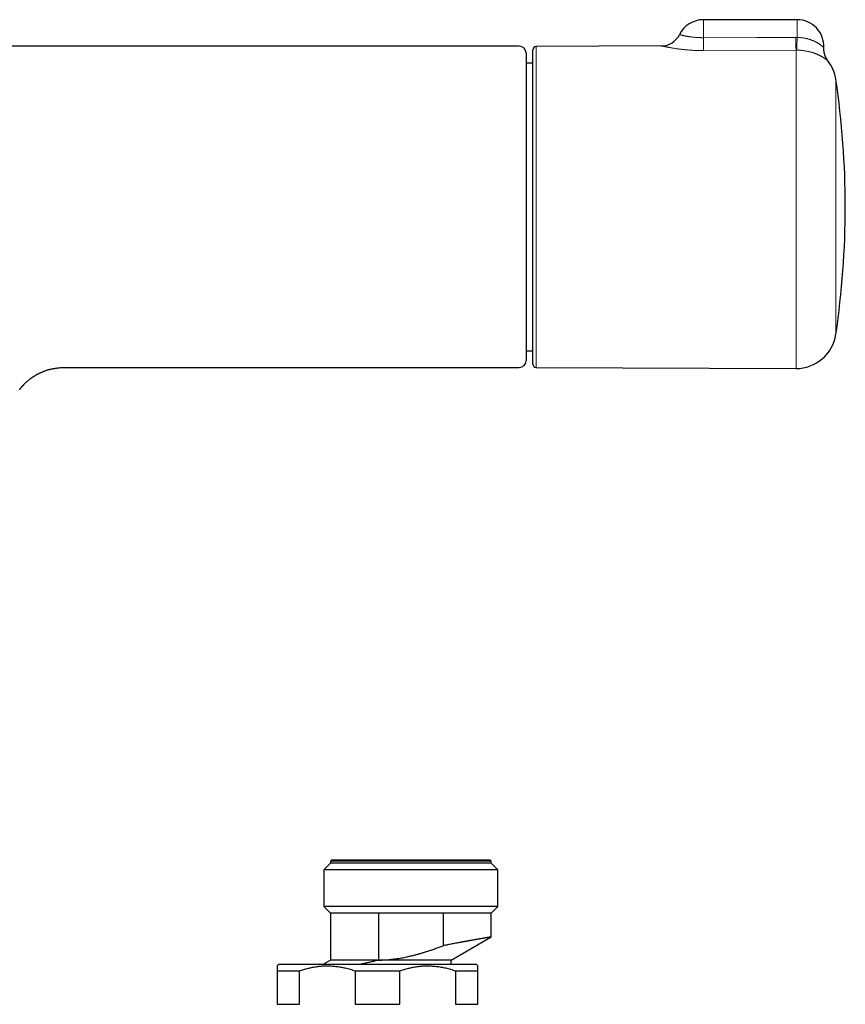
# Model space of a CAD drawing. Header units: millimetres. Extents: x 8 to 818, y 12 to 393.
# Tile 8 of 15: x 436 to 560, y 246 to 393. Entities that reach past the tile are written whole.
import ezdxf

# ---------------------------------------------------------------- set-up
doc = ezdxf.new("R2010")
doc.units = ezdxf.units.MM

msp = doc.modelspace()

# ---------------------------------------------------------------- linework, layer by layer
at = {"color": 7, "linetype": 'Continuous', "lineweight": 30}
for p, q in [((552.58, 392.77), (538.58, 392.77)), ((511.06, 388.79), (318.66, 388.79)), ((511.06, 388.79), (511.06, 388.79)), ((532.31, 388.85), (513.58, 388.77)), ((513.08, 341.27), (513.08, 388.27)), ((513.08, 386.29), (512.06, 386.29)), ((557.2, 386.6), (557.2, 386.6)), ((512.06, 343.26), (513.08, 343.26)), ((443.32, 340.76), (511.06, 340.76)), ((513.58, 340.77), (552.42, 340.6)), ((482.86, 266.62), (481.86, 265.62)), ((483.06, 267.12), (482.86, 266.92)), ((482.86, 266.92), (482.86, 266.62)), ((494.86, 266.92), (482.86, 266.92)), ((494.86, 266.62), (482.86, 266.62)), ((483.06, 267.12), (494.86, 267.12)), ((494.86, 267.12), (506.66, 267.12)), ((506.86, 266.92), (494.86, 266.92)), ((506.86, 266.62), (494.86, 266.62)), ((506.86, 266.92), (506.66, 267.12)), ((506.86, 266.62), (506.86, 266.92)), ((507.86, 265.62), (506.86, 266.62)), ((481.86, 265.62), (481.86, 260.12)), ((494.86, 265.62), (481.86, 265.62)), ((507.86, 265.62), (494.86, 265.62)), ((507.86, 260.12), (507.86, 265.62)), ((481.86, 260.12), (482.86, 259.12)), ((494.86, 260.12), (481.86, 260.12)), ((507.86, 260.12), (494.86, 260.12)), ((506.86, 259.12), (507.86, 260.12)), ((482.86, 259.12), (482.86, 252.12)), ((490.06, 259.12), (482.86, 259.12)), ((499.66, 259.12), (490.06, 259.12)), ((490.06, 252.12), (490.06, 259.12)), ((506.86, 259.12), (499.66, 259.12)), ((499.66, 259.12), (499.66, 254.27)), ((506.86, 255.58), (506.86, 259.12)), ((500.86, 252.12), (506.86, 255.58)), ((482.86, 252.12), (481.8, 251.51)), ((490.06, 252.12), (482.86, 252.12)), ((500.86, 252.12), (490.06, 252.12)), ((490.06, 252.12), (490.06, 252.12)), ((500.86, 251.51), (500.86, 252.12)), ((475.11, 251.51), (474.86, 251.26)), ((474.86, 250.51), (478.2, 250.51)), ((474.86, 250.51), (474.86, 245.51)), ((475.11, 251.51), (504.61, 251.51)), ((478.2, 245.51), (478.2, 250.51)), ((486.52, 250.51), (493.2, 250.51)), ((486.52, 250.51), (486.52, 245.51)), ((493.2, 245.51), (493.2, 250.51)), ((501.52, 250.51), (504.86, 250.51)), ((501.52, 250.51), (501.52, 245.51)), ((504.86, 251.26), (504.61, 251.51)), ((504.86, 245.51), (504.86, 250.51)), ((474.86, 245.51), (478.2, 245.51)), ((486.52, 245.51), (493.2, 245.51)), ((501.52, 245.51), (504.86, 245.51))]:
    msp.add_line(p, q, dxfattribs=at)
at = {"color": 252, "linetype": 'Continuous', "lineweight": 0}
for p, q in [((538.58, 392.77), (538.58, 390.08)), ((552.58, 392.77), (552.58, 390.12)), ((552.4, 390.12), (552.58, 390.12)), ((513.58, 388.77), (513.58, 340.77)), ((552.42, 388.22), (538.6, 388.15)), ((552.42, 340.6), (552.42, 388.22)), ((552.54, 388.22), (552.42, 388.22)), ((558.38, 383.82), (558.38, 345.72))]:
    msp.add_line(p, q, dxfattribs=at)
at = {"color": 252, "linetype": 'Continuous', "lineweight": 0, "flags": 128}
msp.add_lwpolyline([(538.58, 390.08), (546.58, 390.1), (552.4, 390.12)], dxfattribs=at)
at = {"color": 7, "linetype": 'Continuous', "lineweight": 30}
for centre, radius, start, end in [((538.58, 388.77), 4, 90, 153.8602), ((552.58, 388.77), 4, 357.2463, 90), ((532.3, 391.85), 3, 270.266, 333.8619), ((511.06, 387.79), 1, 0.0461, 90.0005), ((513.58, 388.27), 0.5, 90.25, 180), ((552.44, 382.94), 6, 8.4268, 37.6088), ((429.78, 364.77), 130, 351.5732, 8.4268), ((552.44, 346.6), 6, 269.75, 351.5732), ((511.06, 341.76), 1, 270.0016, 0), ((513.58, 341.27), 0.5, 180, 269.75)]:
    msp.add_arc(centre, radius, start, end, dxfattribs=at)
at = {"color": 252, "linetype": 'Continuous', "lineweight": 0}
for centre, radius, start, end in [((1010.09, 392.32), 471.51, 180.2721, 180.5063), ((996.07, 392.23), 443.67, 180.2724, 180.5176), ((425.06, 392.27), 127.54, 358.1784, 359.0318)]:
    msp.add_arc(centre, radius, start, end, dxfattribs=at)
for points, knots in [([(534.99, 390.53), (534.99, 390.53), (534.99, 390.53), (535.01, 390.53), (535.04, 390.52), (535.08, 390.51), (535.13, 390.5), (535.19, 390.48), (535.27, 390.47), (535.35, 390.45), (535.44, 390.43), (535.54, 390.4), (535.63, 390.38), (535.71, 390.37), (535.78, 390.35), (535.86, 390.34), (535.93, 390.32), (536.01, 390.31), (536.09, 390.29), (536.18, 390.28), (536.26, 390.27), (536.35, 390.25), (536.46, 390.23), (536.59, 390.21), (536.75, 390.19), (536.92, 390.17), (537.09, 390.15), (537.27, 390.14), (537.42, 390.12), (537.56, 390.11), (537.67, 390.11), (537.78, 390.1), (537.89, 390.09), (538.01, 390.09), (538.12, 390.09), (538.24, 390.08), (538.35, 390.08), (538.47, 390.08), (538.54, 390.08), (538.58, 390.08)], [0, 0, 0, 0, 0.035102, 0.071821, 0.109387, 0.147071, 0.185251, 0.221334, 0.257522, 0.293193, 0.328968, 0.364214, 0.399561, 0.41992, 0.4403, 0.460603, 0.480907, 0.501293, 0.521679, 0.541908, 0.562137, 0.582451, 0.602765, 0.635574, 0.668478, 0.7015, 0.734621, 0.767872, 0.801229, 0.821117, 0.841028, 0.860877, 0.880725, 0.900667, 0.920608, 0.940409, 0.96021, 0.980105, 1, 1, 1, 1]), ([(538.6, 388.15), (538.53, 388.15), (538.4, 388.15), (538.2, 388.15), (538, 388.16), (537.8, 388.16), (537.6, 388.17), (537.4, 388.17), (537.2, 388.18), (537, 388.19), (536.81, 388.2), (536.6, 388.22), (536.38, 388.23), (536.15, 388.25), (535.92, 388.27), (535.7, 388.29), (535.48, 388.32), (535.27, 388.34), (535.06, 388.37), (534.85, 388.4), (534.66, 388.42), (534.47, 388.45), (534.28, 388.48), (534.1, 388.51), (533.93, 388.53), (533.77, 388.56), (533.61, 388.59), (533.47, 388.62), (533.34, 388.64), (533.23, 388.66), (533.13, 388.68), (533.03, 388.7), (532.94, 388.72), (532.85, 388.74), (532.77, 388.75), (532.69, 388.77), (532.62, 388.79), (532.56, 388.8), (532.51, 388.81), (532.46, 388.82), (532.41, 388.83), (532.38, 388.84), (532.35, 388.85), (532.33, 388.85), (532.32, 388.85), (532.31, 388.85), (532.31, 388.85), (532.31, 388.85)], [0, 0, 0, 0, 0.020846, 0.041691, 0.062615, 0.083538, 0.104531, 0.125524, 0.146598, 0.167671, 0.18881, 0.209969, 0.235387, 0.260804, 0.286367, 0.311931, 0.337646, 0.363361, 0.389233, 0.415106, 0.440227, 0.465349, 0.490625, 0.5159, 0.541338, 0.566775, 0.592383, 0.61799, 0.638477, 0.658963, 0.679544, 0.700124, 0.720794, 0.741464, 0.762235, 0.783006, 0.803864, 0.824748, 0.845604, 0.86646, 0.887427, 0.908393, 0.929465, 0.950536, 0.971724, 0.992912, 1, 1, 1, 1]), ([(552.58, 390.12), (552.64, 390.12), (552.75, 390.12), (552.92, 390.11), (553.09, 390.09), (553.27, 390.07), (553.46, 390.05), (553.64, 390.02), (553.83, 389.98), (554.01, 389.94), (554.19, 389.9), (554.36, 389.85), (554.52, 389.8), (554.68, 389.74), (554.84, 389.68), (554.99, 389.62), (555.14, 389.56), (555.28, 389.49), (555.4, 389.43), (555.49, 389.38), (555.58, 389.33), (555.67, 389.28), (555.77, 389.22), (555.86, 389.16), (555.94, 389.1), (556.02, 389.05), (556.09, 388.99), (556.16, 388.95), (556.22, 388.9), (556.28, 388.85), (556.34, 388.8), (556.39, 388.76), (556.43, 388.72), (556.46, 388.69), (556.49, 388.66), (556.52, 388.64), (556.54, 388.62), (556.56, 388.6), (556.57, 388.58), (556.58, 388.58), (556.58, 388.58), (556.58, 388.58)], [0, 0, 0, 0, 0.026211, 0.052434, 0.078646, 0.108561, 0.138476, 0.168538, 0.198599, 0.228807, 0.259015, 0.289334, 0.318802, 0.34827, 0.377872, 0.407475, 0.437211, 0.466947, 0.496784, 0.515182, 0.53358, 0.558237, 0.582904, 0.60756, 0.632398, 0.657246, 0.682084, 0.702107, 0.722129, 0.749022, 0.77593, 0.802821, 0.823165, 0.84351, 0.863615, 0.883721, 0.910796, 0.937893, 0.964968, 0.985509, 1, 1, 1, 1]), ([(557.2, 386.6), (557.2, 386.6), (557.2, 386.6), (557.19, 386.61), (557.17, 386.63), (557.14, 386.65), (557.11, 386.68), (557.07, 386.71), (557.02, 386.75), (556.98, 386.78), (556.94, 386.81), (556.89, 386.85), (556.83, 386.89), (556.77, 386.94), (556.71, 386.98), (556.63, 387.03), (556.53, 387.1), (556.44, 387.16), (556.35, 387.21), (556.29, 387.24), (556.22, 387.28), (556.15, 387.32), (556.08, 387.36), (556, 387.4), (555.92, 387.44), (555.84, 387.48), (555.75, 387.52), (555.66, 387.56), (555.57, 387.6), (555.48, 387.64), (555.38, 387.68), (555.28, 387.71), (555.17, 387.75), (555.07, 387.79), (554.96, 387.83), (554.84, 387.86), (554.73, 387.9), (554.59, 387.93), (554.44, 387.97), (554.26, 388.01), (554.08, 388.05), (553.9, 388.09), (553.71, 388.12), (553.52, 388.15), (553.32, 388.17), (553.14, 388.19), (552.98, 388.2), (552.83, 388.21), (552.68, 388.22), (552.59, 388.22), (552.54, 388.22)], [0, 0, 0, 0, 0.024584, 0.056632, 0.08873, 0.120878, 0.153076, 0.185327, 0.207659, 0.229991, 0.252398, 0.274806, 0.297294, 0.319782, 0.342357, 0.364932, 0.396094, 0.427321, 0.442972, 0.458622, 0.47431, 0.489998, 0.505727, 0.521456, 0.537228, 0.553, 0.568952, 0.584903, 0.600906, 0.616908, 0.632966, 0.649024, 0.665141, 0.681258, 0.697437, 0.713617, 0.729864, 0.74611, 0.768985, 0.791858, 0.814943, 0.838028, 0.861339, 0.88465, 0.908203, 0.931756, 0.948757, 0.965782, 0.982879, 1, 1, 1, 1])]:
    msp.add_open_spline(points, degree=3, knots=knots, dxfattribs=at)
at = {"color": 7, "linetype": 'Continuous', "lineweight": 30}
for points, knots in [([(512.06, 387.79), (512.06, 387.79), (512.06, 387.79), (512.06, 387.78), (512.06, 387.76), (512.06, 387.74), (512.06, 387.71), (512.06, 387.66), (512.06, 387.61), (512.06, 387.56), (512.06, 387.49), (512.06, 387.42), (512.06, 387.35), (512.06, 387.26), (512.06, 387.17), (512.06, 387.07), (512.06, 386.97), (512.06, 386.86), (512.06, 386.74), (512.06, 386.61), (512.06, 386.47), (512.06, 386.32), (512.06, 386.15), (512.06, 385.98), (512.06, 385.8), (512.06, 385.61), (512.06, 385.41), (512.06, 385.21), (512.06, 385), (512.06, 384.79), (512.06, 384.56), (512.06, 384.34), (512.06, 384.12), (512.06, 383.91), (512.06, 383.69), (512.06, 383.47), (512.06, 383.24), (512.06, 383.01), (512.06, 382.77), (512.06, 382.5), (512.06, 382.21), (512.06, 381.88), (512.06, 381.55), (512.06, 381.21), (512.06, 380.85), (512.06, 380.48), (512.06, 380.1), (512.06, 379.69), (512.06, 379.27), (512.06, 378.85), (512.06, 378.42), (512.06, 378), (512.06, 377.61), (512.06, 377.24), (512.06, 376.86), (512.06, 376.48), (512.06, 376.1), (512.06, 375.7), (512.06, 375.3), (512.06, 374.88), (512.06, 374.46), (512.06, 374.01), (512.06, 373.54), (512.06, 373.05), (512.06, 372.54), (512.06, 372.04), (512.06, 371.53), (512.06, 371.03), (512.06, 370.55), (512.06, 370.08), (512.06, 369.61), (512.06, 369.14), (512.06, 368.66), (512.06, 368.18), (512.06, 367.7), (512.06, 367.22), (512.06, 366.74), (512.06, 366.26), (512.06, 365.77), (512.06, 365.28), (512.06, 364.8), (512.06, 364.31), (512.06, 363.82), (512.06, 363.37), (512.06, 362.94), (512.06, 362.56), (512.06, 362.17), (512.06, 361.75), (512.06, 361.3), (512.06, 360.81), (512.06, 360.32), (512.06, 359.83), (512.06, 359.35), (512.06, 358.85), (512.06, 358.35), (512.06, 357.83), (512.06, 357.32), (512.06, 356.81), (512.06, 356.3), (512.06, 355.83), (512.06, 355.39), (512.06, 354.98), (512.06, 354.58), (512.06, 354.18), (512.06, 353.78), (512.06, 353.39), (512.06, 353), (512.06, 352.62), (512.06, 352.25), (512.06, 351.9), (512.06, 351.55), (512.06, 351.21), (512.06, 350.87), (512.06, 350.53), (512.06, 350.21), (512.06, 349.9), (512.06, 349.59), (512.06, 349.26), (512.06, 348.92), (512.06, 348.57), (512.06, 348.22), (512.06, 347.88), (512.06, 347.55), (512.06, 347.34), (512.06, 347.23)], [0, 0, 0, 0, 0.0040721, 0.01174, 0.0194086, 0.0270766, 0.0348386, 0.0426007, 0.0503738, 0.058147, 0.0655688, 0.0729912, 0.0804131, 0.0878565, 0.0953005, 0.102744, 0.1098877, 0.1170315, 0.1241841, 0.1313367, 0.1394384, 0.1475409, 0.1556426, 0.1637733, 0.1719048, 0.1800354, 0.1879539, 0.195873, 0.2037915, 0.2117364, 0.2196821, 0.2276271, 0.2345492, 0.2414713, 0.2484013, 0.2553312, 0.2622146, 0.2690981, 0.2759893, 0.2828805, 0.2916892, 0.300499, 0.3093077, 0.3181537, 0.3270009, 0.3358469, 0.3454545, 0.3550634, 0.3646709, 0.3743262, 0.3839827, 0.3936379, 0.4015546, 0.4094719, 0.4173886, 0.4253316, 0.4332753, 0.4412183, 0.4495159, 0.4578136, 0.4661249, 0.4744362, 0.4839637, 0.4934926, 0.5030201, 0.5125951, 0.5221714, 0.5317464, 0.5403202, 0.5488958, 0.5574715, 0.5660452, 0.574679, 0.5833146, 0.5919503, 0.600584, 0.6092335, 0.6178848, 0.6265362, 0.6351856, 0.6438976, 0.6526116, 0.6613256, 0.6700376, 0.676954, 0.6838705, 0.690795, 0.6977196, 0.7065531, 0.7153877, 0.7242213, 0.7330916, 0.7419629, 0.7508331, 0.760436, 0.7700403, 0.7796432, 0.7892936, 0.7989453, 0.8085956, 0.8165855, 0.824577, 0.8325684, 0.8405583, 0.848598, 0.8566393, 0.8646805, 0.8727202, 0.8802757, 0.8878317, 0.8953871, 0.9029655, 0.9105445, 0.9181228, 0.9254096, 0.9326963, 0.9399922, 0.9472881, 0.9560548, 0.9648226, 0.9735894, 0.9823926, 0.9911968, 1, 1, 1, 1]), ([(557.2, 386.6), (557.19, 386.62), (557.16, 386.65), (557.12, 386.7), (557.08, 386.77), (557.03, 386.84), (556.99, 386.91), (556.95, 386.98), (556.91, 387.06), (556.87, 387.14), (556.83, 387.21), (556.8, 387.29), (556.77, 387.37), (556.74, 387.46), (556.71, 387.54), (556.69, 387.62), (556.66, 387.71), (556.64, 387.79), (556.63, 387.88), (556.61, 387.97), (556.6, 388.05), (556.59, 388.14), (556.58, 388.23), (556.58, 388.31), (556.57, 388.4), (556.57, 388.49), (556.58, 388.55), (556.58, 388.58)], [0, 0, 0, 0, 0.024406, 0.060147, 0.097761, 0.136462, 0.175905, 0.215861, 0.256182, 0.296772, 0.337563, 0.378508, 0.419576, 0.460741, 0.501986, 0.543295, 0.584659, 0.626069, 0.667518, 0.709, 0.750512, 0.792049, 0.833609, 0.875188, 0.916785, 0.958398, 1, 1, 1, 1]), ([(512.06, 347.23), (512.06, 347.12), (512.06, 346.9), (512.06, 346.59), (512.06, 346.28), (512.06, 345.98), (512.06, 345.71), (512.06, 345.46), (512.06, 345.23), (512.06, 345.01), (512.06, 344.8), (512.06, 344.59), (512.06, 344.37), (512.06, 344.15), (512.06, 343.92), (512.06, 343.7), (512.06, 343.49), (512.06, 343.29), (512.06, 343.11), (512.06, 342.95), (512.06, 342.79), (512.06, 342.64), (512.06, 342.51), (512.06, 342.39), (512.06, 342.27), (512.06, 342.17), (512.06, 342.08), (512.06, 342), (512.06, 341.93), (512.06, 341.87), (512.06, 341.83), (512.06, 341.79), (512.06, 341.77), (512.06, 341.76), (512.06, 341.76), (512.06, 341.76)], [0, 0, 0, 0, 0.031353, 0.062717, 0.094085, 0.125449, 0.156802, 0.183137, 0.209475, 0.23581, 0.261738, 0.287668, 0.313595, 0.346554, 0.379526, 0.412502, 0.445474, 0.478432, 0.509785, 0.541149, 0.572517, 0.603882, 0.635234, 0.666586, 0.69795, 0.729318, 0.760682, 0.792034, 0.825007, 0.857992, 0.890982, 0.923968, 0.956941, 0.989454, 1, 1, 1, 1]), ([(436.46, 337.58), (436.46, 337.58), (436.46, 337.58), (436.46, 337.58), (436.46, 337.59), (436.47, 337.59), (436.47, 337.59), (436.47, 337.6), (436.48, 337.6), (436.48, 337.61), (436.49, 337.62), (436.5, 337.63), (436.5, 337.64), (436.51, 337.65), (436.52, 337.65), (436.52, 337.66), (436.53, 337.67), (436.53, 337.67), (436.54, 337.68), (436.55, 337.69), (436.56, 337.7), (436.57, 337.72), (436.59, 337.74), (436.6, 337.76), (436.62, 337.78), (436.64, 337.8), (436.65, 337.82), (436.67, 337.83), (436.68, 337.85), (436.69, 337.87), (436.71, 337.88), (436.73, 337.9), (436.74, 337.92), (436.77, 337.95), (436.79, 337.97), (436.81, 338), (436.83, 338.02), (436.85, 338.04), (436.88, 338.07), (436.9, 338.09), (436.92, 338.11), (436.93, 338.13), (436.95, 338.15), (436.96, 338.16), (436.98, 338.18), (437, 338.2), (437.03, 338.23), (437.06, 338.27), (437.12, 338.32), (437.2, 338.4), (437.3, 338.5), (437.42, 338.6), (437.53, 338.71), (437.66, 338.82), (437.79, 338.92), (437.92, 339.03), (438.03, 339.11), (438.11, 339.17), (438.16, 339.2), (438.2, 339.24), (438.25, 339.27), (438.3, 339.3), (438.34, 339.33), (438.38, 339.36), (438.42, 339.39), (438.45, 339.41), (438.47, 339.42), (438.49, 339.43), (438.52, 339.45), (438.55, 339.47), (438.58, 339.49), (438.62, 339.51), (438.67, 339.54), (438.73, 339.58), (438.81, 339.63), (438.91, 339.69), (439.02, 339.75), (439.14, 339.81), (439.27, 339.88), (439.41, 339.94), (439.55, 340.01), (439.71, 340.08), (439.87, 340.14), (440.05, 340.21), (440.22, 340.27), (440.39, 340.33), (440.55, 340.38), (440.73, 340.43), (440.91, 340.48), (441.1, 340.52), (441.3, 340.57), (441.51, 340.61), (441.72, 340.64), (441.93, 340.67), (442.14, 340.7), (442.36, 340.72), (442.59, 340.74), (442.82, 340.75), (443.07, 340.76), (443.23, 340.76), (443.32, 340.76)], [0, 0, 0, 0, 0.009115, 0.019818, 0.026806, 0.033893, 0.041012, 0.048181, 0.05597, 0.064498, 0.073744, 0.083357, 0.09323, 0.099759, 0.105517, 0.110506, 0.11528, 0.120277, 0.125496, 0.130933, 0.136573, 0.145846, 0.155599, 0.165127, 0.17406, 0.182132, 0.188987, 0.194631, 0.199982, 0.205881, 0.210899, 0.216305, 0.222381, 0.229175, 0.236508, 0.241862, 0.247335, 0.252927, 0.258641, 0.264332, 0.269132, 0.272898, 0.275635, 0.278604, 0.282275, 0.28668, 0.29182, 0.297692, 0.304295, 0.321643, 0.339019, 0.356406, 0.37385, 0.391396, 0.409804, 0.427992, 0.445958, 0.451962, 0.457946, 0.463909, 0.469853, 0.475779, 0.481411, 0.486279, 0.490984, 0.494642, 0.497256, 0.499359, 0.501985, 0.505161, 0.509607, 0.514493, 0.51961, 0.524958, 0.535923, 0.547748, 0.560435, 0.573988, 0.588411, 0.603709, 0.619068, 0.635457, 0.652891, 0.671383, 0.690952, 0.707303, 0.724363, 0.742146, 0.760671, 0.779956, 0.800021, 0.820891, 0.842591, 0.862808, 0.883739, 0.905407, 0.92784, 0.951063, 0.975106, 1, 1, 1, 1]), ([(436.39, 337.43), (436.4, 337.45), (436.42, 337.49), (436.46, 337.54), (436.49, 337.6), (436.53, 337.66), (436.56, 337.71), (436.58, 337.73), (436.58, 337.73)], [0, 0, 0, 0, 0.172216, 0.357883, 0.556884, 0.768691, 0.973618, 1, 1, 1, 1]), ([(506.86, 255.58), (506.86, 255.58), (506.86, 255.58), (506.85, 255.58), (506.85, 255.58), (506.83, 255.58), (506.82, 255.57), (506.79, 255.57), (506.77, 255.57), (506.74, 255.56), (506.71, 255.56), (506.68, 255.55), (506.64, 255.54), (506.6, 255.54), (506.56, 255.53), (506.51, 255.52), (506.45, 255.51), (506.38, 255.5), (506.31, 255.49), (506.24, 255.48), (506.16, 255.46), (506.08, 255.45), (505.99, 255.43), (505.91, 255.42), (505.82, 255.4), (505.73, 255.39), (505.64, 255.37), (505.55, 255.36), (505.45, 255.34), (505.36, 255.32), (505.26, 255.31), (505.16, 255.29), (505.05, 255.27), (504.94, 255.25), (504.81, 255.23), (504.66, 255.2), (504.52, 255.18), (504.37, 255.15), (504.22, 255.12), (504.07, 255.1), (503.93, 255.07), (503.78, 255.04), (503.63, 255.02), (503.48, 254.99), (503.33, 254.96), (503.19, 254.94), (503.04, 254.91), (502.89, 254.88), (502.74, 254.85), (502.59, 254.83), (502.43, 254.8), (502.23, 254.76), (501.98, 254.71), (501.67, 254.66), (501.35, 254.6), (501.02, 254.53), (500.69, 254.47), (500.35, 254.41), (500.01, 254.34), (499.77, 254.29), (499.66, 254.27)], [0, 0, 0, 0, 0.009101, 0.026568, 0.042418, 0.058267, 0.074138, 0.09001, 0.104764, 0.119518, 0.134291, 0.149063, 0.163323, 0.177584, 0.191861, 0.206138, 0.224383, 0.242637, 0.260036, 0.277434, 0.294862, 0.31229, 0.328102, 0.343914, 0.359747, 0.375581, 0.390297, 0.405013, 0.419747, 0.434481, 0.448703, 0.462925, 0.477162, 0.4914, 0.509742, 0.528093, 0.545583, 0.563074, 0.580593, 0.598113, 0.614006, 0.6299, 0.645815, 0.66173, 0.67652, 0.691309, 0.706117, 0.720924, 0.735214, 0.749505, 0.763811, 0.778117, 0.805619, 0.833149, 0.860785, 0.88845, 0.916255, 0.944089, 0.97203, 1, 1, 1, 1]), ([(490.06, 252.12), (490.2, 252.12), (490.49, 252.13), (490.91, 252.15), (491.33, 252.17), (491.75, 252.21), (492.17, 252.26), (492.59, 252.31), (493.02, 252.37), (493.44, 252.44), (493.86, 252.52), (494.29, 252.61), (494.73, 252.71), (495.19, 252.82), (495.64, 252.94), (496.09, 253.06), (496.54, 253.2), (496.99, 253.33), (497.43, 253.48), (497.93, 253.64), (498.47, 253.83), (499.07, 254.05), (499.46, 254.2), (499.66, 254.27)], [0, 0, 0, 0, 0.042738, 0.08549, 0.128248, 0.171002, 0.213741, 0.256936, 0.300142, 0.343354, 0.386563, 0.429761, 0.477084, 0.524413, 0.571743, 0.619068, 0.666509, 0.71395, 0.761134, 0.808318, 0.872211, 0.936106, 1, 1, 1, 1]), ([(490.06, 252.12), (489.95, 252.09), (489.74, 252.04), (489.43, 251.97), (489.11, 251.89), (488.8, 251.82), (488.48, 251.75), (488.17, 251.68), (487.85, 251.61), (487.6, 251.55), (487.45, 251.52), (487.41, 251.51)], [0, 0, 0, 0, 0.118487, 0.237067, 0.355775, 0.474482, 0.593569, 0.712656, 0.8318, 0.950943, 1, 1, 1, 1]), ([(474.86, 251.26), (474.86, 251.26), (474.86, 251.26), (474.86, 251.26), (474.86, 251.25), (474.86, 251.24), (474.86, 251.23), (474.86, 251.21), (474.86, 251.19), (474.86, 251.16), (474.86, 251.14), (474.86, 251.1), (474.86, 251.06), (474.86, 251), (474.86, 250.91), (474.86, 250.82), (474.86, 250.72), (474.86, 250.62), (474.86, 250.54), (474.86, 250.51)], [0, 0, 0, 0, 0.009694, 0.057731, 0.105768, 0.153688, 0.201621, 0.250277, 0.298945, 0.34682, 0.394695, 0.442612, 0.490529, 0.581535, 0.672607, 0.756956, 0.841351, 0.920659, 1, 1, 1, 1]), ([(478.2, 250.51), (478.31, 250.54), (478.52, 250.62), (478.84, 250.72), (479.16, 250.81), (479.49, 250.9), (479.82, 250.97), (480.15, 251.04), (480.48, 251.1), (480.81, 251.15), (481.15, 251.19), (481.49, 251.23), (481.83, 251.25), (482.19, 251.26), (482.54, 251.26), (482.9, 251.25), (483.26, 251.22), (483.62, 251.19), (483.99, 251.14), (484.34, 251.09), (484.7, 251.02), (485.06, 250.94), (485.42, 250.85), (485.79, 250.75), (486.16, 250.63), (486.4, 250.55), (486.52, 250.51)], [0, 0, 0, 0, 0.039438, 0.078884, 0.118329, 0.157766, 0.19739, 0.237015, 0.276298, 0.315581, 0.356348, 0.397129, 0.43791, 0.478676, 0.521454, 0.564249, 0.607044, 0.649823, 0.692933, 0.736044, 0.778489, 0.820935, 0.865693, 0.910465, 0.955239, 1, 1, 1, 1]), ([(493.2, 250.51), (493.31, 250.54), (493.52, 250.62), (493.84, 250.72), (494.16, 250.81), (494.49, 250.9), (494.82, 250.97), (495.15, 251.04), (495.48, 251.1), (495.81, 251.15), (496.15, 251.19), (496.49, 251.23), (496.83, 251.25), (497.19, 251.26), (497.54, 251.26), (497.9, 251.25), (498.26, 251.22), (498.62, 251.19), (498.99, 251.14), (499.34, 251.09), (499.7, 251.02), (500.06, 250.94), (500.42, 250.85), (500.79, 250.75), (501.16, 250.63), (501.4, 250.55), (501.52, 250.51)], [0, 0, 0, 0, 0.039438, 0.078884, 0.118329, 0.157766, 0.19739, 0.237015, 0.276298, 0.315581, 0.356348, 0.397129, 0.43791, 0.478676, 0.521454, 0.564249, 0.607044, 0.649823, 0.692933, 0.736044, 0.778489, 0.820935, 0.865693, 0.910465, 0.955239, 1, 1, 1, 1]), ([(504.86, 250.51), (504.86, 250.55), (504.86, 250.62), (504.86, 250.71), (504.86, 250.77), (504.86, 250.82), (504.86, 250.88), (504.86, 250.93), (504.86, 250.99), (504.86, 251.05), (504.86, 251.11), (504.86, 251.16), (504.86, 251.2), (504.86, 251.23), (504.86, 251.25), (504.86, 251.26), (504.86, 251.26), (504.86, 251.26)], [0, 0, 0, 0, 0.099144, 0.14875, 0.198355, 0.247324, 0.296293, 0.345299, 0.394305, 0.484881, 0.575522, 0.652355, 0.729232, 0.798381, 0.88334, 0.968362, 1, 1, 1, 1])]:
    msp.add_open_spline(points, degree=3, knots=knots, dxfattribs=at)

doc.saveas('drawing.dxf')
